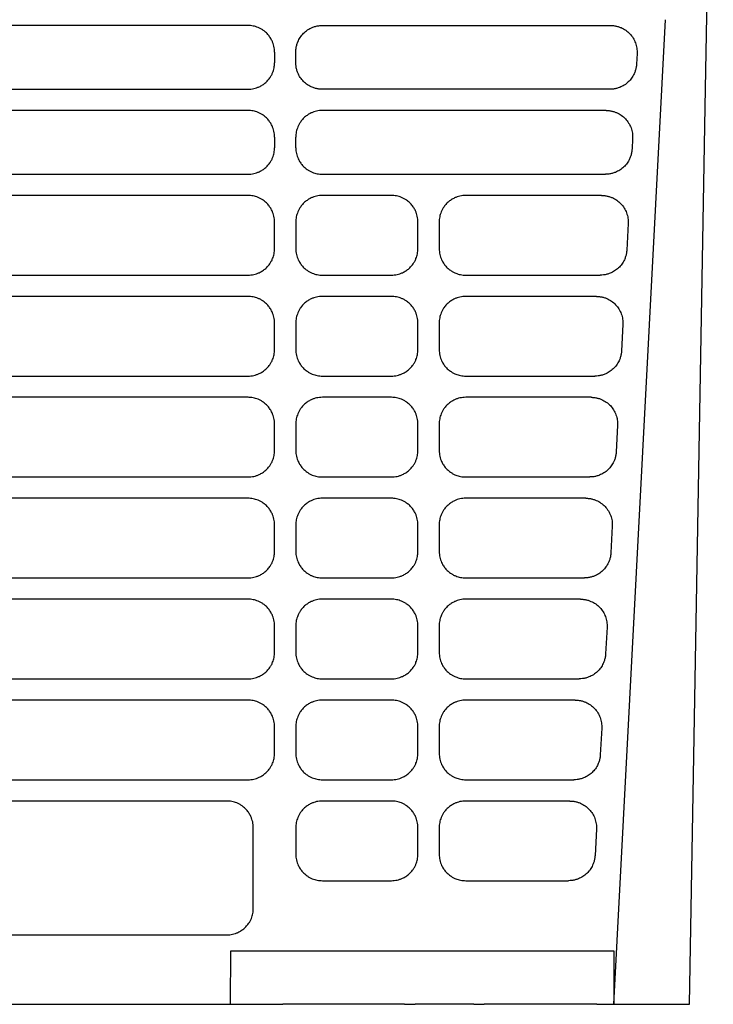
# Model space of a CAD drawing. Extents: x 95 to 1076, y 69 to 794.
# Tile 3 of 62: x 403 to 469, y 69 to 162. Entities that reach past the tile are written whole.
import ezdxf

# ---------------------------------------------------------------- set-up
doc = ezdxf.new("R2010")
doc.units = 0
doc.layers.get('0').update_dxf_attribs({"linetype": 'CONTINUOUS'})

msp = doc.modelspace()

# ---------------------------------------------------------------- linework, layer by layer
at = {"color": 7, "linetype": 'CONTINUOUS'}
for p, q in [((467.801, 153.81), (468.561, 197.31)), ((424.748, 161.49), (381.748, 161.49)), ((431.748, 161.49), (458.884, 161.49)), ((459.194, 69.368), (464.051, 162.036)), ((427.248, 158.982), (427.248, 157.982)), ((429.248, 157.982), (429.248, 158.982)), ((461.38, 158.851), (461.328, 157.851)), ((381.748, 155.491), (424.748, 155.491)), ((458.832, 155.491), (431.748, 155.491)), ((458.465, 153.491), (431.748, 153.491)), ((466.327, 69.368), (467.801, 153.81)), ((427.248, 150.983), (427.248, 149.984)), ((429.248, 149.984), (429.248, 150.983)), ((460.961, 150.852), (460.909, 149.853)), ((381.748, 147.492), (424.748, 147.492)), ((431.748, 147.492), (458.413, 147.492)), ((424.748, 145.493), (381.748, 145.493)), ((438.248, 145.493), (431.748, 145.493)), ((458.046, 145.493), (445.248, 145.493)), ((429.248, 142.984), (429.248, 140.485)), ((442.748, 142.984), (442.748, 140.485)), ((460.542, 142.853), (460.411, 140.354)), ((381.748, 137.994), (424.748, 137.994)), ((431.748, 137.994), (438.248, 137.994)), ((445.248, 137.994), (457.915, 137.994)), ((424.748, 135.994), (381.748, 135.994)), ((438.248, 135.994), (431.748, 135.994)), ((457.548, 135.994), (445.248, 135.994)), ((429.248, 133.485), (429.248, 130.986)), ((442.748, 133.485), (442.748, 130.986)), ((460.044, 133.355), (459.913, 130.856)), ((381.748, 128.495), (424.748, 128.495)), ((431.748, 128.495), (438.248, 128.495)), ((445.248, 128.495), (457.417, 128.495)), ((424.748, 126.496), (381.748, 126.496)), ((438.248, 126.496), (431.748, 126.496)), ((457.05, 126.496), (445.248, 126.496)), ((429.248, 123.987), (429.248, 121.488)), ((442.748, 123.987), (442.748, 121.488)), ((459.546, 123.856), (459.415, 121.357)), ((381.748, 118.997), (424.748, 118.997)), ((431.748, 118.997), (438.248, 118.997)), ((445.248, 118.997), (456.919, 118.997)), ((424.748, 116.997), (381.748, 116.997)), ((438.248, 116.997), (431.748, 116.997)), ((456.552, 116.997), (445.248, 116.997)), ((429.248, 114.488), (429.248, 111.989)), ((442.748, 114.488), (442.748, 111.989)), ((459.048, 114.358), (458.917, 111.859)), ((381.748, 109.498), (424.748, 109.498)), ((431.748, 109.498), (438.248, 109.498)), ((445.248, 109.498), (456.421, 109.498)), ((424.748, 107.498), (381.748, 107.498)), ((438.248, 107.498), (431.748, 107.498)), ((456.054, 107.498), (445.248, 107.498)), ((429.248, 104.99), (429.248, 102.491)), ((442.748, 104.99), (442.748, 102.491)), ((458.551, 104.859), (458.42, 102.36)), ((381.748, 100), (424.748, 100)), ((431.748, 100), (438.248, 100)), ((445.248, 100), (455.923, 100)), ((424.748, 98), (381.748, 98)), ((438.248, 98), (431.748, 98)), ((455.557, 98), (445.248, 98)), ((429.248, 95.491), (429.248, 92.992)), ((442.748, 95.491), (442.748, 92.992)), ((458.053, 95.36), (457.922, 92.861)), ((381.748, 90.501), (424.748, 90.501)), ((431.748, 90.501), (438.248, 90.501)), ((445.248, 90.501), (455.426, 90.501)), ((438.248, 88.501), (431.748, 88.501)), ((455.059, 88.501), (445.248, 88.501)), ((429.248, 85.993), (429.248, 83.494)), ((442.748, 85.993), (442.748, 83.494)), ((457.555, 85.862), (457.424, 83.363)), ((431.748, 81.002), (438.248, 81.002)), ((445.248, 81.002), (454.928, 81.002)), ((423.107, 69.368), (423.122, 74.386)), ((423.122, 74.386), (459.178, 74.386)), ((459.178, 74.386), (459.194, 69.368)), ((383.389, 69.368), (423.107, 69.368)), ((428.897, 69.368), (428.031, 69.368)), ((439.498, 69.368), (433.821, 69.368)), ((439.498, 69.368), (440.498, 69.368)), ((445.998, 69.368), (446.998, 69.368)), ((452.675, 69.368), (446.998, 69.368)), ((457.599, 69.368), (459.194, 69.368)), ((459.194, 69.368), (466.327, 69.368))]:
    msp.add_line(p, q, dxfattribs=at)
at = {"color": 7, "linetype": 'CONTINUOUS', "flags": 128}
for points in [[(424.748, 153.491), (423.321, 153.491), (417.615, 153.491), (411.908, 153.491), (406.201, 153.491), (400.494, 153.491), (394.787, 153.491), (389.08, 153.491), (381.748, 153.491)], [(427.248, 140.485), (427.248, 141.199), (427.248, 141.913), (427.248, 142.984)], [(440.748, 140.485), (440.748, 141.199), (440.748, 141.913), (440.748, 142.984)], [(427.248, 130.986), (427.248, 131.693), (427.248, 132.401), (427.248, 133.485)], [(440.748, 130.986), (440.748, 131.701), (440.748, 132.415), (440.748, 133.485)], [(427.248, 121.488), (427.248, 122.202), (427.248, 122.916), (427.248, 123.987)], [(440.748, 121.488), (440.748, 122.202), (440.748, 122.916), (440.748, 123.987)], [(427.248, 111.989), (427.248, 112.696), (427.248, 113.403), (427.248, 114.488)], [(440.748, 111.989), (440.748, 112.703), (440.748, 113.418), (440.748, 114.488)], [(427.248, 102.491), (427.248, 103.205), (427.248, 103.919), (427.248, 104.99)], [(440.748, 102.491), (440.748, 103.205), (440.748, 103.919), (440.748, 104.99)], [(427.248, 92.992), (427.248, 93.699), (427.248, 94.406), (427.248, 95.491)], [(440.748, 92.992), (440.748, 93.706), (440.748, 94.42), (440.748, 95.491)], [(422.748, 88.501), (421.321, 88.501), (415.615, 88.501), (409.908, 88.501), (404.201, 88.501), (398.495, 88.501), (392.633, 88.501), (386.771, 88.501), (375.048, 88.501)], [(425.248, 78.394), (425.248, 79.809), (425.248, 82.901), (425.248, 85.993)], [(440.748, 83.494), (440.748, 84.208), (440.748, 84.922), (440.748, 85.993)], [(375.048, 75.903), (376.45, 75.903), (382.057, 75.903), (387.664, 75.903), (398.879, 75.903), (404.486, 75.903), (410.093, 75.903), (415.701, 75.903), (422.748, 75.903)]]:
    msp.add_lwpolyline(points, dxfattribs=at)
at = {"color": 7, "linetype": 'CONTINUOUS'}
for points, knots in [([(427.248, 158.982), (427.248, 159.074), (427.238, 159.259), (427.193, 159.53), (427.119, 159.793), (427.007, 160.073), (426.874, 160.312), (426.695, 160.565), (426.484, 160.8), (426.216, 161.021), (425.95, 161.187), (425.636, 161.337), (425.235, 161.458), (424.911, 161.49), (424.748, 161.49)], [2, 2, 2, 2, 2.39035, 2.775769, 3.156839, 3.535807, 4.041584, 4.306055, 4.836289, 5.366215, 5.761922, 6.15618, 6.828092, 7.514685, 7.514685, 7.514685, 7.514685]), ([(429.248, 158.982), (429.249, 159.037), (429.251, 159.146), (429.268, 159.31), (429.294, 159.471), (429.331, 159.63), (429.378, 159.787), (429.474, 160.043), (429.654, 160.383), (429.968, 160.765), (430.348, 161.08), (430.736, 161.288), (431.098, 161.411), (431.42, 161.478), (431.638, 161.486), (431.748, 161.49)], [0, 0, 0, 0, 0.042047, 0.083722, 0.125201, 0.166664, 0.208291, 0.250258, 0.375147, 0.500105, 0.625006, 0.749956, 0.833484, 0.916344, 1, 1, 1, 1]), ([(458.884, 161.49), (458.933, 161.489), (459.03, 161.488), (459.175, 161.475), (459.318, 161.454), (459.46, 161.425), (459.599, 161.387), (459.737, 161.341), (459.985, 161.243), (460.326, 161.054), (460.711, 160.719), (461.024, 160.315), (461.209, 159.931), (461.31, 159.607), (461.36, 159.358), (461.387, 159.106), (461.382, 158.936), (461.38, 158.851)], [0, 0, 0, 0, 0.03605, 0.071795, 0.107356, 0.142854, 0.178414, 0.214159, 0.250208, 0.375016, 0.500029, 0.624842, 0.749858, 0.812618, 0.874797, 0.937043, 1, 1, 1, 1]), ([(424.748, 155.491), (424.841, 155.491), (425.024, 155.501), (425.295, 155.546), (425.556, 155.619), (425.834, 155.731), (426.073, 155.863), (426.325, 156.042), (426.561, 156.253), (426.782, 156.521), (426.948, 156.788), (427.097, 157.102), (427.217, 157.5), (427.248, 157.821), (427.248, 157.982)], [2, 2, 2, 2, 2.392136, 2.77801, 3.159756, 3.539556, 4.046554, 4.313583, 4.848916, 5.383939, 5.783461, 6.181463, 6.852839, 7.538133, 7.538133, 7.538133, 7.538133]), ([(431.748, 155.491), (431.693, 155.492), (431.584, 155.494), (431.421, 155.511), (431.26, 155.537), (431.102, 155.574), (430.946, 155.621), (430.691, 155.717), (430.351, 155.896), (429.971, 156.208), (429.656, 156.587), (429.45, 156.974), (429.327, 157.334), (429.26, 157.656), (429.252, 157.873), (429.248, 157.982)], [0, 0, 0, 0, 0.042047, 0.083722, 0.125201, 0.166663, 0.20829, 0.250256, 0.375151, 0.500104, 0.624995, 0.749956, 0.833487, 0.916347, 1, 1, 1, 1]), ([(461.328, 157.851), (461.324, 157.799), (461.317, 157.693), (461.293, 157.537), (461.26, 157.383), (461.218, 157.232), (461.165, 157.083), (461.062, 156.841), (460.876, 156.52), (460.561, 156.163), (460.187, 155.87), (459.809, 155.678), (459.459, 155.564), (459.148, 155.502), (458.938, 155.495), (458.832, 155.491)], [0, 0, 0, 0, 0.041986, 0.083634, 0.125113, 0.166593, 0.208245, 0.250239, 0.375072, 0.500095, 0.624936, 0.749957, 0.833394, 0.916295, 1, 1, 1, 1]), ([(427.248, 150.983), (427.248, 151.076), (427.238, 151.26), (427.193, 151.532), (427.119, 151.794), (427.007, 152.074), (426.874, 152.313), (426.695, 152.566), (426.484, 152.801), (426.216, 153.022), (425.95, 153.189), (425.636, 153.339), (425.235, 153.46), (424.911, 153.491), (424.748, 153.491)], [2, 2, 2, 2, 2.39035, 2.775768, 3.156838, 3.535806, 4.041584, 4.306055, 4.836288, 5.366213, 5.76192, 6.156178, 6.82809, 7.514683, 7.514683, 7.514683, 7.514683]), ([(431.748, 153.491), (431.656, 153.491), (431.472, 153.481), (431.202, 153.436), (430.942, 153.362), (430.664, 153.251), (430.426, 153.118), (430.174, 152.939), (429.939, 152.728), (429.719, 152.46), (429.552, 152.193), (429.402, 151.878), (429.28, 151.474), (429.248, 151.147), (429.248, 150.983)], [2, 2, 2, 2, 2.388853, 2.771406, 3.149772, 3.526124, 4.028414, 4.292939, 4.823209, 5.353063, 5.748665, 6.142792, 6.821879, 7.514673, 7.514673, 7.514673, 7.514673]), ([(458.465, 153.491), (458.514, 153.491), (458.611, 153.489), (458.756, 153.476), (458.899, 153.455), (459.041, 153.426), (459.18, 153.388), (459.318, 153.342), (459.566, 153.244), (459.907, 153.055), (460.292, 152.72), (460.605, 152.316), (460.79, 151.932), (460.891, 151.608), (460.941, 151.36), (460.967, 151.107), (460.963, 150.937), (460.961, 150.852)], [0, 0, 0, 0, 0.036049, 0.071793, 0.107353, 0.142851, 0.178412, 0.214157, 0.250208, 0.375024, 0.500028, 0.624838, 0.749858, 0.812614, 0.874791, 0.937039, 1, 1, 1, 1]), ([(424.748, 147.492), (424.841, 147.492), (425.024, 147.502), (425.295, 147.547), (425.556, 147.621), (425.834, 147.732), (426.073, 147.864), (426.325, 148.043), (426.561, 148.254), (426.782, 148.522), (426.948, 148.79), (427.097, 149.103), (427.217, 149.502), (427.248, 149.822), (427.248, 149.984)], [2, 2, 2, 2, 2.392132, 2.778001, 3.159741, 3.539536, 4.046529, 4.313556, 4.848886, 5.383903, 5.783421, 6.181419, 6.85279, 7.538076, 7.538076, 7.538076, 7.538076]), ([(429.248, 149.984), (429.248, 149.892), (429.258, 149.709), (429.303, 149.441), (429.376, 149.182), (429.487, 148.906), (429.619, 148.668), (429.797, 148.417), (430.009, 148.181), (430.277, 147.96), (430.545, 147.794), (430.86, 147.644), (431.261, 147.524), (431.585, 147.492), (431.748, 147.492)], [2, 2, 2, 2, 2.389255, 2.772476, 3.151725, 3.529116, 4.03293, 4.300004, 4.835363, 5.370317, 5.769746, 6.167654, 6.845581, 7.538023, 7.538023, 7.538023, 7.538023]), ([(460.909, 149.853), (460.905, 149.8), (460.898, 149.695), (460.874, 149.538), (460.841, 149.384), (460.798, 149.233), (460.746, 149.084), (460.643, 148.842), (460.456, 148.521), (460.142, 148.164), (459.767, 147.871), (459.39, 147.679), (459.04, 147.565), (458.729, 147.504), (458.518, 147.496), (458.413, 147.492)], [0, 0, 0, 0, 0.0419832, 0.0836297, 0.125108, 0.166589, 0.2082431, 0.250239, 0.3750749, 0.5000948, 0.6249282, 0.749957, 0.8333983, 0.9162996, 1, 1, 1, 1]), ([(427.248, 142.984), (427.248, 143.077), (427.238, 143.261), (427.193, 143.533), (427.119, 143.795), (427.007, 144.075), (426.874, 144.315), (426.695, 144.567), (426.484, 144.802), (426.216, 145.023), (425.95, 145.19), (425.636, 145.34), (425.235, 145.461), (424.911, 145.493), (424.748, 145.493)], [2, 2, 2, 2, 2.39035, 2.775768, 3.156838, 3.535807, 4.041585, 4.306056, 4.83629, 5.366216, 5.761922, 6.156179, 6.828092, 7.514685, 7.514685, 7.514685, 7.514685]), ([(431.748, 145.493), (431.656, 145.493), (431.472, 145.482), (431.202, 145.437), (430.942, 145.364), (430.664, 145.252), (430.426, 145.119), (430.174, 144.94), (429.939, 144.729), (429.719, 144.461), (429.552, 144.195), (429.402, 143.879), (429.28, 143.475), (429.248, 143.149), (429.248, 142.984)], [2, 2, 2, 2, 2.388853, 2.771406, 3.149772, 3.526122, 4.028412, 4.292937, 4.823211, 5.35307, 5.748674, 6.142802, 6.821886, 7.514678, 7.514678, 7.514678, 7.514678]), ([(440.748, 142.984), (440.748, 143.077), (440.738, 143.261), (440.693, 143.533), (440.619, 143.795), (440.507, 144.075), (440.374, 144.315), (440.195, 144.567), (439.984, 144.802), (439.716, 145.023), (439.45, 145.19), (439.136, 145.34), (438.735, 145.461), (438.411, 145.493), (438.248, 145.493)], [2, 2, 2, 2, 2.39035, 2.775768, 3.156837, 3.535805, 4.041584, 4.306056, 4.836291, 5.366218, 5.761923, 6.15618, 6.828092, 7.514685, 7.514685, 7.514685, 7.514685]), ([(445.248, 145.493), (445.156, 145.493), (444.972, 145.482), (444.702, 145.437), (444.442, 145.364), (444.164, 145.252), (443.926, 145.119), (443.674, 144.94), (443.439, 144.729), (443.219, 144.461), (443.052, 144.195), (442.902, 143.879), (442.78, 143.475), (442.748, 143.149), (442.748, 142.984)], [2, 2, 2, 2, 2.388852, 2.771404, 3.149769, 3.52612, 4.028412, 4.292938, 4.823213, 5.353072, 5.748675, 6.142802, 6.821887, 7.514679, 7.514679, 7.514679, 7.514679]), ([(458.046, 145.493), (458.095, 145.492), (458.192, 145.49), (458.337, 145.477), (458.48, 145.456), (458.621, 145.427), (458.761, 145.39), (458.899, 145.344), (459.146, 145.245), (459.487, 145.056), (459.873, 144.721), (460.185, 144.317), (460.37, 143.933), (460.472, 143.61), (460.522, 143.361), (460.548, 143.108), (460.544, 142.938), (460.542, 142.853)], [0, 0, 0, 0, 0.03605, 0.071794, 0.107355, 0.142853, 0.178413, 0.214158, 0.250208, 0.37502, 0.500028, 0.624842, 0.749858, 0.812614, 0.874792, 0.937039, 1, 1, 1, 1]), ([(424.748, 137.994), (424.841, 137.994), (425.024, 138.004), (425.295, 138.049), (425.556, 138.122), (425.834, 138.233), (426.073, 138.366), (426.325, 138.544), (426.561, 138.755), (426.782, 139.024), (426.948, 139.291), (427.097, 139.605), (427.217, 140.003), (427.248, 140.323), (427.248, 140.485)], [2, 2, 2, 2, 2.392136, 2.778008, 3.159753, 3.539553, 4.046551, 4.31358, 4.848915, 5.383938, 5.78346, 6.18146, 6.852835, 7.538127, 7.538127, 7.538127, 7.538127]), ([(429.248, 140.485), (429.248, 140.393), (429.258, 140.211), (429.303, 139.943), (429.376, 139.683), (429.487, 139.407), (429.619, 139.17), (429.797, 138.918), (430.009, 138.682), (430.277, 138.461), (430.545, 138.295), (430.86, 138.146), (431.261, 138.025), (431.585, 137.994), (431.748, 137.994)], [2, 2, 2, 2, 2.389251, 2.772469, 3.151716, 3.529104, 4.032913, 4.299983, 4.835336, 5.370284, 5.76971, 6.167614, 6.845535, 7.537971, 7.537971, 7.537971, 7.537971]), ([(438.248, 137.994), (438.341, 137.994), (438.524, 138.004), (438.795, 138.049), (439.056, 138.122), (439.334, 138.233), (439.573, 138.366), (439.825, 138.544), (440.061, 138.755), (440.282, 139.024), (440.448, 139.291), (440.597, 139.605), (440.717, 140.003), (440.748, 140.323), (440.748, 140.485)], [2, 2, 2, 2, 2.392132, 2.778002, 3.159744, 3.539541, 4.046537, 4.313564, 4.848894, 5.383912, 5.78343, 6.181429, 6.852799, 7.538086, 7.538086, 7.538086, 7.538086]), ([(442.748, 140.485), (442.748, 140.393), (442.758, 140.211), (442.803, 139.943), (442.876, 139.683), (442.987, 139.407), (443.119, 139.17), (443.297, 138.918), (443.509, 138.682), (443.777, 138.461), (444.045, 138.295), (444.36, 138.146), (444.761, 138.025), (445.085, 137.994), (445.248, 137.994)], [2, 2, 2, 2, 2.389253, 2.772474, 3.151723, 3.529113, 4.032928, 4.300002, 4.83536, 5.370311, 5.769737, 6.167642, 6.845567, 7.538008, 7.538008, 7.538008, 7.538008]), ([(460.411, 140.354), (460.407, 140.301), (460.4, 140.196), (460.376, 140.04), (460.343, 139.886), (460.3, 139.734), (460.248, 139.586), (460.145, 139.343), (459.958, 139.023), (459.644, 138.666), (459.27, 138.372), (458.892, 138.181), (458.542, 138.067), (458.231, 138.005), (458.021, 137.998), (457.915, 137.994)], [0, 0, 0, 0, 0.041984, 0.0836309, 0.1251093, 0.16659, 0.2082437, 0.2502388, 0.3750732, 0.5000947, 0.6249334, 0.7499569, 0.8333952, 0.9162966, 1, 1, 1, 1]), ([(427.248, 133.485), (427.248, 133.578), (427.238, 133.763), (427.193, 134.034), (427.119, 134.297), (427.007, 134.577), (426.874, 134.816), (426.695, 135.068), (426.484, 135.304), (426.216, 135.525), (425.95, 135.691), (425.636, 135.841), (425.235, 135.962), (424.911, 135.994), (424.748, 135.994)], [2, 2, 2, 2, 2.39035, 2.775768, 3.156838, 3.535807, 4.041585, 4.306056, 4.836289, 5.366216, 5.761921, 6.156179, 6.828092, 7.514685, 7.514685, 7.514685, 7.514685]), ([(431.748, 135.994), (431.656, 135.994), (431.472, 135.984), (431.202, 135.939), (430.942, 135.865), (430.664, 135.753), (430.426, 135.621), (430.174, 135.442), (429.939, 135.231), (429.719, 134.963), (429.552, 134.696), (429.402, 134.38), (429.28, 133.976), (429.248, 133.65), (429.248, 133.485)], [2, 2, 2, 2, 2.388853, 2.771406, 3.149772, 3.526122, 4.028412, 4.292937, 4.823211, 5.35307, 5.748674, 6.142802, 6.821886, 7.514678, 7.514678, 7.514678, 7.514678]), ([(440.748, 133.485), (440.748, 133.578), (440.738, 133.763), (440.693, 134.034), (440.619, 134.297), (440.507, 134.577), (440.374, 134.816), (440.195, 135.068), (439.984, 135.304), (439.716, 135.525), (439.45, 135.691), (439.136, 135.841), (438.735, 135.962), (438.411, 135.994), (438.248, 135.994)], [2, 2, 2, 2, 2.39035, 2.775768, 3.156837, 3.535805, 4.041584, 4.306056, 4.836291, 5.366218, 5.761923, 6.15618, 6.828092, 7.514685, 7.514685, 7.514685, 7.514685]), ([(445.248, 135.994), (445.156, 135.994), (444.972, 135.984), (444.702, 135.939), (444.442, 135.865), (444.164, 135.753), (443.926, 135.621), (443.674, 135.442), (443.439, 135.231), (443.219, 134.963), (443.052, 134.696), (442.902, 134.38), (442.78, 133.976), (442.748, 133.65), (442.748, 133.485)], [2, 2, 2, 2, 2.388853, 2.771405, 3.149771, 3.526121, 4.028412, 4.292937, 4.823211, 5.353071, 5.748675, 6.142803, 6.821889, 7.514682, 7.514682, 7.514682, 7.514682]), ([(457.548, 135.994), (457.597, 135.993), (457.694, 135.992), (457.839, 135.979), (457.982, 135.958), (458.123, 135.929), (458.263, 135.891), (458.401, 135.845), (458.648, 135.746), (458.99, 135.557), (459.375, 135.222), (459.687, 134.818), (459.873, 134.434), (459.974, 134.111), (460.024, 133.862), (460.05, 133.609), (460.046, 133.44), (460.044, 133.355)], [0, 0, 0, 0, 0.03605, 0.071795, 0.107355, 0.142853, 0.178414, 0.214158, 0.250208, 0.37502, 0.500028, 0.624842, 0.749858, 0.812614, 0.874792, 0.937039, 1, 1, 1, 1]), ([(424.748, 128.495), (424.841, 128.495), (425.024, 128.505), (425.295, 128.55), (425.556, 128.624), (425.834, 128.735), (426.073, 128.867), (426.325, 129.046), (426.561, 129.257), (426.782, 129.525), (426.948, 129.793), (427.097, 130.106), (427.217, 130.505), (427.248, 130.825), (427.248, 130.986)], [2, 2, 2, 2, 2.392135, 2.778008, 3.159752, 3.539551, 4.046546, 4.313574, 4.848906, 5.383926, 5.783449, 6.181451, 6.852827, 7.538119, 7.538119, 7.538119, 7.538119]), ([(429.248, 130.986), (429.248, 130.895), (429.258, 130.712), (429.303, 130.444), (429.376, 130.185), (429.487, 129.908), (429.619, 129.671), (429.797, 129.419), (430.009, 129.184), (430.277, 128.963), (430.545, 128.797), (430.86, 128.647), (431.261, 128.527), (431.585, 128.495), (431.748, 128.495)], [2, 2, 2, 2, 2.389251, 2.772469, 3.151716, 3.529104, 4.032913, 4.299983, 4.835336, 5.370284, 5.76971, 6.167614, 6.845535, 7.537971, 7.537971, 7.537971, 7.537971]), ([(438.248, 128.495), (438.341, 128.495), (438.524, 128.505), (438.795, 128.55), (439.056, 128.624), (439.334, 128.735), (439.573, 128.867), (439.825, 129.046), (440.061, 129.257), (440.282, 129.525), (440.448, 129.793), (440.597, 130.106), (440.717, 130.505), (440.748, 130.825), (440.748, 130.986)], [2, 2, 2, 2, 2.392132, 2.778002, 3.159744, 3.539541, 4.046537, 4.313564, 4.848894, 5.383912, 5.78343, 6.181429, 6.852799, 7.538086, 7.538086, 7.538086, 7.538086]), ([(442.748, 130.986), (442.748, 130.895), (442.758, 130.712), (442.803, 130.444), (442.876, 130.185), (442.987, 129.908), (443.119, 129.671), (443.297, 129.419), (443.509, 129.184), (443.777, 128.963), (444.045, 128.797), (444.36, 128.647), (444.761, 128.527), (445.085, 128.495), (445.248, 128.495)], [2, 2, 2, 2, 2.389254, 2.772474, 3.151724, 3.529114, 4.032929, 4.300003, 4.835362, 5.370314, 5.769741, 6.167647, 6.845573, 7.538014, 7.538014, 7.538014, 7.538014]), ([(459.913, 130.856), (459.909, 130.803), (459.902, 130.697), (459.878, 130.541), (459.845, 130.387), (459.803, 130.236), (459.75, 130.087), (459.647, 129.845), (459.461, 129.524), (459.146, 129.167), (458.772, 128.874), (458.394, 128.682), (458.044, 128.568), (457.733, 128.506), (457.523, 128.499), (457.417, 128.495)], [0, 0, 0, 0, 0.041986, 0.083633, 0.125112, 0.166592, 0.208245, 0.250239, 0.375071, 0.500095, 0.624938, 0.749957, 0.833395, 0.916296, 1, 1, 1, 1]), ([(427.248, 123.987), (427.248, 124.08), (427.238, 124.264), (427.193, 124.536), (427.119, 124.798), (427.007, 125.078), (426.874, 125.318), (426.695, 125.57), (426.484, 125.805), (426.216, 126.026), (425.95, 126.193), (425.636, 126.343), (425.235, 126.464), (424.911, 126.496), (424.748, 126.496)], [2, 2, 2, 2, 2.39035, 2.775768, 3.156838, 3.535807, 4.041585, 4.306056, 4.83629, 5.366216, 5.761922, 6.156179, 6.828092, 7.514685, 7.514685, 7.514685, 7.514685]), ([(431.748, 126.496), (431.656, 126.496), (431.472, 126.485), (431.202, 126.44), (430.942, 126.366), (430.664, 126.255), (430.426, 126.122), (430.174, 125.943), (429.939, 125.732), (429.719, 125.464), (429.552, 125.198), (429.402, 124.882), (429.28, 124.478), (429.248, 124.152), (429.248, 123.987)], [2, 2, 2, 2, 2.388853, 2.771406, 3.149772, 3.526122, 4.028412, 4.292937, 4.82321, 5.35307, 5.748674, 6.142802, 6.821886, 7.514678, 7.514678, 7.514678, 7.514678]), ([(440.748, 123.987), (440.748, 124.08), (440.738, 124.264), (440.693, 124.536), (440.619, 124.798), (440.507, 125.078), (440.374, 125.318), (440.195, 125.57), (439.984, 125.805), (439.716, 126.026), (439.45, 126.193), (439.136, 126.343), (438.735, 126.464), (438.411, 126.496), (438.248, 126.496)], [2, 2, 2, 2, 2.39035, 2.775768, 3.156837, 3.535805, 4.041584, 4.306056, 4.836291, 5.366218, 5.761923, 6.15618, 6.828092, 7.514686, 7.514686, 7.514686, 7.514686]), ([(445.248, 126.496), (445.156, 126.496), (444.972, 126.485), (444.702, 126.44), (444.442, 126.366), (444.164, 126.255), (443.926, 126.122), (443.674, 125.943), (443.439, 125.732), (443.219, 125.464), (443.052, 125.198), (442.902, 124.882), (442.78, 124.478), (442.748, 124.152), (442.748, 123.987)], [2, 2, 2, 2, 2.388853, 2.771406, 3.149773, 3.526125, 4.028417, 4.292943, 4.823218, 5.353077, 5.748681, 6.142808, 6.821892, 7.514685, 7.514685, 7.514685, 7.514685]), ([(457.05, 126.496), (457.099, 126.495), (457.196, 126.493), (457.341, 126.48), (457.484, 126.459), (457.626, 126.43), (457.765, 126.392), (457.903, 126.346), (458.151, 126.248), (458.492, 126.059), (458.877, 125.724), (459.19, 125.32), (459.375, 124.936), (459.476, 124.613), (459.526, 124.364), (459.552, 124.111), (459.548, 123.941), (459.546, 123.856)], [0, 0, 0, 0, 0.03605, 0.071795, 0.107355, 0.142854, 0.178414, 0.214158, 0.250208, 0.37502, 0.500028, 0.624843, 0.749858, 0.812614, 0.874792, 0.937039, 1, 1, 1, 1]), ([(424.748, 118.997), (424.841, 118.997), (425.024, 119.007), (425.295, 119.052), (425.556, 119.125), (425.834, 119.236), (426.073, 119.369), (426.325, 119.547), (426.561, 119.758), (426.782, 120.027), (426.948, 120.294), (427.097, 120.608), (427.217, 121.006), (427.248, 121.326), (427.248, 121.488)], [2, 2, 2, 2, 2.392136, 2.778008, 3.159753, 3.539553, 4.046551, 4.31358, 4.848915, 5.383938, 5.78346, 6.18146, 6.852835, 7.538127, 7.538127, 7.538127, 7.538127]), ([(429.248, 121.488), (429.248, 121.396), (429.258, 121.214), (429.303, 120.945), (429.376, 120.686), (429.487, 120.41), (429.619, 120.172), (429.797, 119.921), (430.009, 119.685), (430.277, 119.464), (430.545, 119.298), (430.86, 119.149), (431.261, 119.028), (431.585, 118.997), (431.748, 118.997)], [2, 2, 2, 2, 2.389251, 2.772469, 3.151715, 3.529102, 4.032911, 4.299981, 4.835334, 5.370281, 5.769707, 6.167611, 6.845531, 7.537966, 7.537966, 7.537966, 7.537966]), ([(438.248, 118.997), (438.341, 118.997), (438.524, 119.007), (438.795, 119.052), (439.056, 119.125), (439.334, 119.236), (439.573, 119.369), (439.825, 119.547), (440.061, 119.758), (440.282, 120.027), (440.448, 120.294), (440.597, 120.608), (440.717, 121.006), (440.748, 121.326), (440.748, 121.488)], [2, 2, 2, 2, 2.392132, 2.778002, 3.159744, 3.539542, 4.046537, 4.313564, 4.848894, 5.383912, 5.783431, 6.181429, 6.8528, 7.538087, 7.538087, 7.538087, 7.538087]), ([(442.748, 121.488), (442.748, 121.396), (442.758, 121.214), (442.803, 120.945), (442.876, 120.686), (442.987, 120.41), (443.119, 120.172), (443.297, 119.921), (443.509, 119.685), (443.777, 119.464), (444.045, 119.298), (444.36, 119.149), (444.761, 119.028), (445.085, 118.997), (445.248, 118.997)], [2, 2, 2, 2, 2.389254, 2.772475, 3.151725, 3.529115, 4.03293, 4.300004, 4.835363, 5.370316, 5.769745, 6.167652, 6.845578, 7.53802, 7.53802, 7.53802, 7.53802]), ([(459.415, 121.357), (459.412, 121.304), (459.404, 121.199), (459.38, 121.043), (459.348, 120.889), (459.305, 120.737), (459.252, 120.588), (459.149, 120.346), (458.963, 120.026), (458.648, 119.669), (458.274, 119.375), (457.896, 119.183), (457.546, 119.069), (457.235, 119.008), (457.025, 119), (456.919, 118.997)], [0, 0, 0, 0, 0.041984, 0.083632, 0.12511, 0.166591, 0.208244, 0.250239, 0.375072, 0.500095, 0.624935, 0.749957, 0.833396, 0.916298, 1, 1, 1, 1]), ([(427.248, 114.488), (427.248, 114.581), (427.238, 114.766), (427.193, 115.037), (427.119, 115.3), (427.007, 115.579), (426.874, 115.819), (426.695, 116.071), (426.484, 116.307), (426.216, 116.528), (425.95, 116.694), (425.636, 116.844), (425.235, 116.965), (424.911, 116.997), (424.748, 116.997)], [2, 2, 2, 2, 2.39035, 2.775768, 3.156838, 3.535807, 4.041585, 4.306056, 4.836289, 5.366216, 5.761921, 6.156179, 6.828092, 7.514685, 7.514685, 7.514685, 7.514685]), ([(431.748, 116.997), (431.656, 116.997), (431.472, 116.987), (431.202, 116.941), (430.942, 116.868), (430.664, 116.756), (430.426, 116.623), (430.174, 116.445), (429.939, 116.234), (429.719, 115.966), (429.552, 115.699), (429.402, 115.383), (429.28, 114.979), (429.248, 114.653), (429.248, 114.488)], [2, 2, 2, 2, 2.388853, 2.771406, 3.149772, 3.526122, 4.028412, 4.292937, 4.82321, 5.35307, 5.748674, 6.142802, 6.821886, 7.514678, 7.514678, 7.514678, 7.514678]), ([(440.748, 114.488), (440.748, 114.581), (440.738, 114.766), (440.693, 115.037), (440.619, 115.3), (440.507, 115.579), (440.374, 115.819), (440.195, 116.071), (439.984, 116.307), (439.716, 116.528), (439.45, 116.694), (439.136, 116.844), (438.735, 116.965), (438.411, 116.997), (438.248, 116.997)], [2, 2, 2, 2, 2.39035, 2.775768, 3.156837, 3.535805, 4.041584, 4.306056, 4.836291, 5.366218, 5.761923, 6.15618, 6.828092, 7.514686, 7.514686, 7.514686, 7.514686]), ([(445.248, 116.997), (445.156, 116.997), (444.972, 116.987), (444.702, 116.941), (444.442, 116.868), (444.164, 116.756), (443.926, 116.623), (443.674, 116.445), (443.439, 116.234), (443.219, 115.966), (443.052, 115.699), (442.902, 115.383), (442.78, 114.979), (442.748, 114.653), (442.748, 114.488)], [2, 2, 2, 2, 2.388853, 2.771406, 3.149772, 3.526124, 4.028415, 4.292941, 4.823215, 5.353074, 5.748677, 6.142805, 6.82189, 7.514683, 7.514683, 7.514683, 7.514683]), ([(456.552, 116.997), (456.601, 116.996), (456.698, 116.995), (456.843, 116.982), (456.986, 116.961), (457.128, 116.931), (457.267, 116.894), (457.405, 116.848), (457.653, 116.749), (457.994, 116.56), (458.379, 116.225), (458.692, 115.821), (458.877, 115.437), (458.978, 115.114), (459.028, 114.865), (459.055, 114.612), (459.05, 114.443), (459.048, 114.358)], [0, 0, 0, 0, 0.03605, 0.071795, 0.107356, 0.142854, 0.178414, 0.214158, 0.250208, 0.37502, 0.500028, 0.624843, 0.749858, 0.812614, 0.874791, 0.937039, 1, 1, 1, 1]), ([(424.748, 109.498), (424.841, 109.498), (425.024, 109.508), (425.295, 109.553), (425.556, 109.626), (425.834, 109.738), (426.073, 109.87), (426.325, 110.049), (426.561, 110.26), (426.782, 110.528), (426.948, 110.795), (427.097, 111.109), (427.217, 111.507), (427.248, 111.828), (427.248, 111.989)], [2, 2, 2, 2, 2.392135, 2.778008, 3.159752, 3.539551, 4.046546, 4.313574, 4.848906, 5.383926, 5.783449, 6.181451, 6.852827, 7.538119, 7.538119, 7.538119, 7.538119]), ([(429.248, 111.989), (429.248, 111.898), (429.258, 111.715), (429.303, 111.447), (429.376, 111.188), (429.487, 110.911), (429.619, 110.674), (429.797, 110.422), (430.009, 110.187), (430.277, 109.966), (430.545, 109.8), (430.86, 109.65), (431.261, 109.53), (431.585, 109.498), (431.748, 109.498)], [2, 2, 2, 2, 2.389251, 2.772469, 3.151715, 3.529102, 4.032911, 4.299981, 4.835334, 5.370281, 5.769707, 6.167611, 6.845531, 7.537966, 7.537966, 7.537966, 7.537966]), ([(438.248, 109.498), (438.341, 109.498), (438.524, 109.508), (438.795, 109.553), (439.056, 109.626), (439.334, 109.738), (439.573, 109.87), (439.825, 110.049), (440.061, 110.26), (440.282, 110.528), (440.448, 110.795), (440.597, 111.109), (440.717, 111.507), (440.748, 111.828), (440.748, 111.989)], [2, 2, 2, 2, 2.392132, 2.778002, 3.159744, 3.539542, 4.046537, 4.313564, 4.848894, 5.383912, 5.783431, 6.181429, 6.8528, 7.538087, 7.538087, 7.538087, 7.538087]), ([(442.748, 111.989), (442.748, 111.898), (442.758, 111.715), (442.803, 111.447), (442.876, 111.188), (442.987, 110.911), (443.119, 110.674), (443.297, 110.422), (443.509, 110.187), (443.777, 109.966), (444.045, 109.8), (444.36, 109.65), (444.761, 109.53), (445.085, 109.498), (445.248, 109.498)], [2, 2, 2, 2, 2.389255, 2.772476, 3.151726, 3.529116, 4.032931, 4.300005, 4.835365, 5.370319, 5.769748, 6.167655, 6.845582, 7.538024, 7.538024, 7.538024, 7.538024]), ([(458.917, 111.859), (458.914, 111.806), (458.906, 111.7), (458.883, 111.544), (458.85, 111.39), (458.807, 111.239), (458.754, 111.09), (458.651, 110.848), (458.465, 110.527), (458.151, 110.17), (457.776, 109.877), (457.399, 109.685), (457.048, 109.571), (456.737, 109.509), (456.527, 109.502), (456.421, 109.498)], [0, 0, 0, 0, 0.041985, 0.083632, 0.125111, 0.166591, 0.208245, 0.250239, 0.37507, 0.500095, 0.624936, 0.749957, 0.833397, 0.916298, 1, 1, 1, 1]), ([(427.248, 104.99), (427.248, 105.083), (427.238, 105.267), (427.193, 105.539), (427.119, 105.801), (427.007, 106.081), (426.874, 106.32), (426.695, 106.573), (426.484, 106.808), (426.216, 107.029), (425.95, 107.196), (425.636, 107.346), (425.235, 107.467), (424.911, 107.498), (424.748, 107.498)], [2, 2, 2, 2, 2.39035, 2.775768, 3.156838, 3.535807, 4.041585, 4.306056, 4.83629, 5.366216, 5.761922, 6.156179, 6.828092, 7.514685, 7.514685, 7.514685, 7.514685]), ([(431.748, 107.498), (431.656, 107.498), (431.472, 107.488), (431.202, 107.443), (430.942, 107.369), (430.664, 107.258), (430.426, 107.125), (430.174, 106.946), (429.939, 106.735), (429.719, 106.467), (429.552, 106.2), (429.402, 105.885), (429.28, 105.481), (429.248, 105.154), (429.248, 104.99)], [2, 2, 2, 2, 2.388853, 2.771406, 3.149772, 3.526122, 4.028412, 4.292937, 4.823211, 5.35307, 5.748674, 6.142802, 6.821886, 7.514678, 7.514678, 7.514678, 7.514678]), ([(440.748, 104.99), (440.748, 105.083), (440.738, 105.267), (440.693, 105.539), (440.619, 105.801), (440.507, 106.081), (440.374, 106.32), (440.195, 106.573), (439.984, 106.808), (439.716, 107.029), (439.45, 107.196), (439.136, 107.346), (438.735, 107.467), (438.411, 107.498), (438.248, 107.498)], [2, 2, 2, 2, 2.39035, 2.775768, 3.156837, 3.535805, 4.041584, 4.306056, 4.836291, 5.366218, 5.761923, 6.15618, 6.828092, 7.514685, 7.514685, 7.514685, 7.514685]), ([(445.248, 107.498), (445.156, 107.498), (444.972, 107.488), (444.702, 107.443), (444.442, 107.369), (444.164, 107.258), (443.926, 107.125), (443.674, 106.946), (443.439, 106.735), (443.219, 106.467), (443.052, 106.2), (442.902, 105.885), (442.78, 105.481), (442.748, 105.154), (442.748, 104.99)], [2, 2, 2, 2, 2.388853, 2.771405, 3.149772, 3.526123, 4.028414, 4.292939, 4.823211, 5.353067, 5.74867, 6.142797, 6.821883, 7.514676, 7.514676, 7.514676, 7.514676]), ([(456.054, 107.498), (456.103, 107.498), (456.2, 107.496), (456.345, 107.483), (456.489, 107.462), (456.63, 107.433), (456.77, 107.395), (456.908, 107.349), (457.155, 107.251), (457.496, 107.062), (457.881, 106.727), (458.194, 106.323), (458.379, 105.939), (458.48, 105.615), (458.53, 105.367), (458.557, 105.114), (458.553, 104.944), (458.551, 104.859)], [0, 0, 0, 0, 0.036051, 0.071796, 0.107356, 0.142855, 0.178415, 0.214159, 0.250208, 0.375019, 0.500028, 0.624843, 0.749858, 0.812613, 0.874791, 0.937038, 1, 1, 1, 1]), ([(424.748, 100), (424.841, 100), (425.024, 100.01), (425.295, 100.055), (425.556, 100.128), (425.834, 100.239), (426.073, 100.372), (426.325, 100.55), (426.561, 100.761), (426.782, 101.03), (426.948, 101.297), (427.097, 101.61), (427.217, 102.009), (427.248, 102.329), (427.248, 102.491)], [2, 2, 2, 2, 2.392136, 2.778008, 3.159753, 3.539553, 4.046551, 4.31358, 4.848915, 5.383938, 5.78346, 6.18146, 6.852835, 7.538127, 7.538127, 7.538127, 7.538127]), ([(429.248, 102.491), (429.248, 102.399), (429.258, 102.217), (429.303, 101.948), (429.376, 101.689), (429.487, 101.413), (429.619, 101.175), (429.797, 100.924), (430.009, 100.688), (430.277, 100.467), (430.545, 100.301), (430.86, 100.152), (431.261, 100.031), (431.585, 100), (431.748, 100)], [2, 2, 2, 2, 2.389251, 2.772469, 3.151716, 3.529104, 4.032913, 4.299983, 4.835336, 5.370284, 5.76971, 6.167614, 6.845535, 7.537971, 7.537971, 7.537971, 7.537971]), ([(438.248, 100), (438.341, 100), (438.524, 100.01), (438.795, 100.055), (439.056, 100.128), (439.334, 100.239), (439.573, 100.372), (439.825, 100.55), (440.061, 100.761), (440.282, 101.03), (440.448, 101.297), (440.597, 101.61), (440.717, 102.009), (440.748, 102.329), (440.748, 102.491)], [2, 2, 2, 2, 2.392132, 2.778002, 3.159744, 3.539541, 4.046537, 4.313564, 4.848894, 5.383912, 5.78343, 6.181429, 6.852799, 7.538086, 7.538086, 7.538086, 7.538086]), ([(442.748, 102.491), (442.748, 102.399), (442.758, 102.217), (442.803, 101.948), (442.876, 101.689), (442.987, 101.413), (443.119, 101.175), (443.297, 100.924), (443.509, 100.688), (443.777, 100.467), (444.045, 100.301), (444.36, 100.152), (444.761, 100.031), (445.085, 100), (445.248, 100)], [2, 2, 2, 2, 2.389254, 2.772474, 3.151723, 3.529113, 4.032927, 4.3, 4.835358, 5.37031, 5.769738, 6.167643, 6.845567, 7.538007, 7.538007, 7.538007, 7.538007]), ([(458.42, 102.36), (458.416, 102.307), (458.408, 102.202), (458.385, 102.046), (458.352, 101.892), (458.309, 101.74), (458.256, 101.591), (458.153, 101.349), (457.967, 101.029), (457.653, 100.672), (457.278, 100.378), (456.901, 100.186), (456.55, 100.072), (456.24, 100.011), (456.029, 100.003), (455.923, 100)], [0, 0, 0, 0, 0.041985, 0.083632, 0.125111, 0.166591, 0.208245, 0.250239, 0.37507, 0.500095, 0.624934, 0.749957, 0.833394, 0.916295, 1, 1, 1, 1]), ([(427.248, 95.491), (427.248, 95.584), (427.238, 95.768), (427.193, 96.04), (427.119, 96.303), (427.007, 96.582), (426.874, 96.822), (426.695, 97.074), (426.484, 97.31), (426.216, 97.531), (425.95, 97.697), (425.636, 97.847), (425.235, 97.968), (424.911, 98), (424.748, 98)], [2, 2, 2, 2, 2.39035, 2.775768, 3.156838, 3.535807, 4.041585, 4.306056, 4.836289, 5.366216, 5.761921, 6.156179, 6.828092, 7.514685, 7.514685, 7.514685, 7.514685]), ([(431.748, 98), (431.656, 98), (431.472, 97.99), (431.202, 97.944), (430.942, 97.871), (430.664, 97.759), (430.426, 97.626), (430.174, 97.448), (429.939, 97.237), (429.719, 96.969), (429.552, 96.702), (429.402, 96.386), (429.28, 95.982), (429.248, 95.656), (429.248, 95.491)], [2, 2, 2, 2, 2.388853, 2.771406, 3.149772, 3.526122, 4.028412, 4.292937, 4.82321, 5.35307, 5.748674, 6.142802, 6.821886, 7.514678, 7.514678, 7.514678, 7.514678]), ([(440.748, 95.491), (440.748, 95.584), (440.738, 95.768), (440.693, 96.04), (440.619, 96.303), (440.507, 96.582), (440.374, 96.822), (440.195, 97.074), (439.984, 97.31), (439.716, 97.531), (439.45, 97.697), (439.136, 97.847), (438.735, 97.968), (438.411, 98), (438.248, 98)], [2, 2, 2, 2, 2.39035, 2.775768, 3.156837, 3.535805, 4.041584, 4.306056, 4.836291, 5.366218, 5.761923, 6.15618, 6.828092, 7.514686, 7.514686, 7.514686, 7.514686]), ([(445.248, 98), (445.156, 98), (444.972, 97.99), (444.702, 97.944), (444.442, 97.871), (444.164, 97.759), (443.926, 97.626), (443.674, 97.448), (443.439, 97.237), (443.219, 96.969), (443.052, 96.702), (442.902, 96.386), (442.78, 95.982), (442.748, 95.656), (442.748, 95.491)], [2, 2, 2, 2, 2.388853, 2.771405, 3.149771, 3.526123, 4.028416, 4.292943, 4.823219, 5.353078, 5.74868, 6.142807, 6.821892, 7.514684, 7.514684, 7.514684, 7.514684]), ([(455.557, 98), (455.605, 97.999), (455.703, 97.997), (455.848, 97.984), (455.991, 97.964), (456.132, 97.934), (456.272, 97.897), (456.41, 97.851), (456.657, 97.752), (456.998, 97.563), (457.383, 97.228), (457.696, 96.824), (457.881, 96.44), (457.982, 96.117), (458.033, 95.868), (458.059, 95.615), (458.055, 95.446), (458.053, 95.36)], [0, 0, 0, 0, 0.03605, 0.071795, 0.107355, 0.142854, 0.178414, 0.214158, 0.250208, 0.37502, 0.500028, 0.624843, 0.749858, 0.812614, 0.874791, 0.937039, 1, 1, 1, 1]), ([(424.748, 90.501), (424.841, 90.501), (425.024, 90.511), (425.295, 90.556), (425.556, 90.629), (425.834, 90.741), (426.073, 90.873), (426.325, 91.052), (426.561, 91.263), (426.782, 91.531), (426.948, 91.798), (427.097, 92.112), (427.217, 92.51), (427.248, 92.831), (427.248, 92.992)], [2, 2, 2, 2, 2.392135, 2.778008, 3.159752, 3.539551, 4.046546, 4.313574, 4.848906, 5.383926, 5.783449, 6.181451, 6.852827, 7.538119, 7.538119, 7.538119, 7.538119]), ([(429.248, 92.992), (429.248, 92.9), (429.258, 92.718), (429.303, 92.45), (429.376, 92.191), (429.487, 91.914), (429.619, 91.677), (429.797, 91.425), (430.009, 91.19), (430.277, 90.969), (430.545, 90.802), (430.86, 90.653), (431.261, 90.533), (431.585, 90.501), (431.748, 90.501)], [2, 2, 2, 2, 2.389251, 2.772469, 3.151715, 3.529102, 4.032911, 4.299981, 4.835334, 5.370281, 5.769707, 6.167611, 6.845531, 7.537966, 7.537966, 7.537966, 7.537966]), ([(438.248, 90.501), (438.341, 90.501), (438.524, 90.511), (438.795, 90.556), (439.056, 90.629), (439.334, 90.741), (439.573, 90.873), (439.825, 91.052), (440.061, 91.263), (440.282, 91.531), (440.448, 91.798), (440.597, 92.112), (440.717, 92.51), (440.748, 92.831), (440.748, 92.992)], [2, 2, 2, 2, 2.392132, 2.778002, 3.159744, 3.539542, 4.046537, 4.313564, 4.848894, 5.383912, 5.783431, 6.181429, 6.8528, 7.538087, 7.538087, 7.538087, 7.538087]), ([(442.748, 92.992), (442.748, 92.9), (442.758, 92.718), (442.803, 92.45), (442.876, 92.191), (442.987, 91.914), (443.119, 91.677), (443.297, 91.425), (443.509, 91.19), (443.777, 90.969), (444.045, 90.803), (444.36, 90.653), (444.761, 90.533), (445.085, 90.501), (445.248, 90.501)], [2, 2, 2, 2, 2.389246, 2.77246, 3.151704, 3.52909, 4.032898, 4.299967, 4.835313, 5.37025, 5.769667, 6.167564, 6.845476, 7.537905, 7.537905, 7.537905, 7.537905]), ([(457.922, 92.861), (457.918, 92.809), (457.911, 92.703), (457.887, 92.547), (457.854, 92.393), (457.811, 92.242), (457.759, 92.093), (457.655, 91.851), (457.469, 91.53), (457.155, 91.173), (456.78, 90.88), (456.403, 90.688), (456.053, 90.574), (455.742, 90.512), (455.531, 90.505), (455.426, 90.501)], [0, 0, 0, 0, 0.041984, 0.08363, 0.125109, 0.16659, 0.208243, 0.250239, 0.375077, 0.500095, 0.624932, 0.749957, 0.833395, 0.916296, 1, 1, 1, 1]), ([(425.248, 85.993), (425.248, 86.085), (425.238, 86.27), (425.193, 86.542), (425.119, 86.804), (425.007, 87.084), (424.874, 87.323), (424.695, 87.576), (424.484, 87.811), (424.216, 88.032), (423.95, 88.199), (423.636, 88.348), (423.235, 88.469), (422.911, 88.501), (422.748, 88.501)], [2, 2, 2, 2, 2.390349, 2.775767, 3.156837, 3.535808, 4.04159, 4.306064, 4.836302, 5.36623, 5.761936, 6.156193, 6.828106, 7.5147, 7.5147, 7.5147, 7.5147]), ([(431.748, 88.501), (431.656, 88.501), (431.472, 88.491), (431.202, 88.446), (430.942, 88.372), (430.664, 88.26), (430.426, 88.128), (430.174, 87.949), (429.939, 87.738), (429.719, 87.47), (429.552, 87.203), (429.402, 86.888), (429.28, 86.484), (429.248, 86.157), (429.248, 85.993)], [2, 2, 2, 2, 2.388853, 2.771406, 3.149773, 3.526124, 4.028415, 4.29294, 4.823213, 5.353072, 5.748676, 6.142804, 6.821889, 7.514682, 7.514682, 7.514682, 7.514682]), ([(440.748, 85.993), (440.748, 86.085), (440.738, 86.27), (440.693, 86.542), (440.619, 86.804), (440.507, 87.084), (440.374, 87.323), (440.195, 87.576), (439.984, 87.811), (439.716, 88.032), (439.45, 88.199), (439.136, 88.348), (438.735, 88.469), (438.411, 88.501), (438.248, 88.501)], [2, 2, 2, 2, 2.39035, 2.775768, 3.156838, 3.535806, 4.041584, 4.306055, 4.836288, 5.366215, 5.761921, 6.15618, 6.828092, 7.514685, 7.514685, 7.514685, 7.514685]), ([(445.248, 88.501), (445.156, 88.501), (444.972, 88.491), (444.702, 88.446), (444.442, 88.372), (444.164, 88.26), (443.926, 88.128), (443.674, 87.949), (443.439, 87.738), (443.219, 87.47), (443.052, 87.203), (442.902, 86.888), (442.78, 86.484), (442.748, 86.157), (442.748, 85.993)], [2, 2, 2, 2, 2.388853, 2.771405, 3.149771, 3.526122, 4.028414, 4.292941, 4.823216, 5.353074, 5.748677, 6.142804, 6.821889, 7.514683, 7.514683, 7.514683, 7.514683]), ([(455.059, 88.501), (455.108, 88.501), (455.205, 88.499), (455.35, 88.486), (455.493, 88.465), (455.634, 88.436), (455.774, 88.398), (455.912, 88.352), (456.159, 88.254), (456.5, 88.065), (456.886, 87.73), (457.198, 87.326), (457.383, 86.942), (457.484, 86.618), (457.535, 86.37), (457.561, 86.117), (457.557, 85.947), (457.555, 85.862)], [0, 0, 0, 0, 0.03605, 0.071795, 0.107355, 0.142854, 0.178414, 0.214158, 0.250208, 0.375017, 0.500028, 0.624844, 0.749858, 0.812614, 0.874792, 0.937039, 1, 1, 1, 1]), ([(429.248, 83.494), (429.248, 83.402), (429.258, 83.22), (429.303, 82.951), (429.376, 82.692), (429.487, 82.416), (429.619, 82.178), (429.797, 81.927), (430.009, 81.691), (430.277, 81.47), (430.545, 81.304), (430.86, 81.154), (431.261, 81.034), (431.585, 81.002), (431.748, 81.002)], [2, 2, 2, 2, 2.389253, 2.772473, 3.151721, 3.52911, 4.032923, 4.299997, 4.835355, 5.370306, 5.769733, 6.167638, 6.845562, 7.538002, 7.538002, 7.538002, 7.538002]), ([(438.248, 81.002), (438.341, 81.002), (438.524, 81.013), (438.795, 81.058), (439.056, 81.131), (439.334, 81.242), (439.573, 81.375), (439.825, 81.553), (440.061, 81.764), (440.282, 82.033), (440.448, 82.3), (440.597, 82.613), (440.717, 83.012), (440.748, 83.332), (440.748, 83.494)], [2, 2, 2, 2, 2.392132, 2.778, 3.159741, 3.539535, 4.046527, 4.313553, 4.84888, 5.383895, 5.783411, 6.181408, 6.852777, 7.538063, 7.538063, 7.538063, 7.538063]), ([(442.748, 83.494), (442.748, 83.402), (442.758, 83.22), (442.803, 82.951), (442.876, 82.692), (442.987, 82.416), (443.119, 82.178), (443.297, 81.927), (443.509, 81.691), (443.777, 81.47), (444.045, 81.304), (444.36, 81.154), (444.761, 81.034), (445.085, 81.002), (445.248, 81.002)], [2, 2, 2, 2, 2.389252, 2.772471, 3.151719, 3.529107, 4.032917, 4.299989, 4.835344, 5.370294, 5.76972, 6.167625, 6.845547, 7.537985, 7.537985, 7.537985, 7.537985]), ([(457.424, 83.363), (457.42, 83.31), (457.413, 83.205), (457.389, 83.048), (457.356, 82.895), (457.313, 82.743), (457.261, 82.594), (457.158, 82.352), (456.971, 82.031), (456.657, 81.674), (456.282, 81.381), (455.905, 81.189), (455.555, 81.075), (455.244, 81.014), (455.033, 81.006), (454.928, 81.002)], [0, 0, 0, 0, 0.041985, 0.083633, 0.125112, 0.166592, 0.208245, 0.250239, 0.375076, 0.500095, 0.624933, 0.749957, 0.833396, 0.916297, 1, 1, 1, 1]), ([(422.748, 75.903), (422.841, 75.903), (423.024, 75.913), (423.295, 75.958), (423.556, 76.032), (423.834, 76.143), (424.073, 76.275), (424.325, 76.454), (424.561, 76.665), (424.782, 76.933), (424.948, 77.201), (425.097, 77.514), (425.217, 77.913), (425.248, 78.233), (425.248, 78.394)], [2, 2, 2, 2, 2.392134, 2.778004, 3.159747, 3.539544, 4.046539, 4.313567, 4.848899, 5.383918, 5.783438, 6.181437, 6.85281, 7.538099, 7.538099, 7.538099, 7.538099]), ([(423.107, 69.368), (423.18, 69.368), (423.326, 69.368), (423.545, 69.368), (423.766, 69.368), (423.988, 69.368), (424.21, 69.368), (424.432, 69.368), (424.653, 69.368), (424.873, 69.368), (425.09, 69.368), (425.306, 69.368), (425.518, 69.368), (425.726, 69.368), (425.93, 69.368), (426.129, 69.368), (426.322, 69.368), (426.514, 69.368), (426.707, 69.368), (426.905, 69.369), (427.103, 69.369), (427.297, 69.369), (427.484, 69.369), (427.657, 69.369), (427.811, 69.369), (427.943, 69.368), (428.001, 69.368), (428.031, 69.368)], [0, 0, 0, 0, 0.0312406, 0.0627805, 0.0946196, 0.1267579, 0.1591956, 0.1919325, 0.2249687, 0.2583042, 0.2919391, 0.3258733, 0.3601069, 0.3946398, 0.4294722, 0.4646039, 0.5000351, 0.5355392, 0.5742645, 0.6162107, 0.6613775, 0.7097649, 0.7613725, 0.8162001, 0.8742474, 0.9355141, 1, 1, 1, 1]), ([(433.821, 69.368), (433.748, 69.368), (433.602, 69.368), (433.384, 69.368), (433.167, 69.368), (432.953, 69.368), (432.739, 69.368), (432.528, 69.368), (432.318, 69.368), (431.905, 69.368), (431.308, 69.368), (430.592, 69.368), (429.971, 69.368), (429.553, 69.368), (429.283, 69.368), (429.117, 69.368), (428.984, 69.368), (428.926, 69.368), (428.897, 69.368)], [0, 0, 0, 0, 0.031489, 0.062796, 0.09398, 0.125101, 0.15622, 0.187397, 0.218691, 0.250163, 0.375056, 0.500029, 0.624922, 0.749895, 0.812617, 0.874888, 0.937189, 1, 1, 1, 1]), ([(445.998, 69.368), (445.997, 69.368), (445.996, 69.368), (445.982, 69.368), (445.961, 69.368), (445.931, 69.368), (445.893, 69.368), (445.846, 69.368), (445.744, 69.368), (445.55, 69.368), (445.205, 69.368), (444.786, 69.368), (444.307, 69.368), (443.788, 69.368), (443.248, 69.368), (442.708, 69.368), (442.189, 69.368), (441.71, 69.368), (441.292, 69.368), (440.946, 69.368), (440.734, 69.368), (440.612, 69.368), (440.546, 69.368), (440.506, 69.368), (440.501, 69.368), (440.498, 69.368)], [0, 0, 0, 0, 0.018027, 0.03591, 0.053705, 0.071468, 0.089258, 0.10713, 0.125141, 0.187588, 0.250099, 0.312546, 0.375058, 0.437505, 0.500016, 0.562463, 0.624974, 0.687421, 0.749933, 0.81238, 0.874891, 0.906285, 0.937397, 0.968534, 1, 1, 1, 1]), ([(457.599, 69.368), (457.585, 69.368), (457.558, 69.368), (457.506, 69.368), (457.445, 69.368), (457.375, 69.368), (457.297, 69.368), (457.209, 69.368), (457.112, 69.368), (456.902, 69.368), (456.526, 69.368), (455.905, 69.368), (455.188, 69.368), (454.525, 69.368), (453.97, 69.368), (453.545, 69.368), (453.112, 69.368), (452.821, 69.368), (452.675, 69.368)], [0, 0, 0, 0, 0.031489, 0.062796, 0.09398, 0.125101, 0.15622, 0.187397, 0.218691, 0.250163, 0.375056, 0.500029, 0.624922, 0.749895, 0.812617, 0.874888, 0.937189, 1, 1, 1, 1])]:
    msp.add_open_spline(points, degree=3, knots=knots, dxfattribs=at)

doc.saveas('drawing.dxf')
